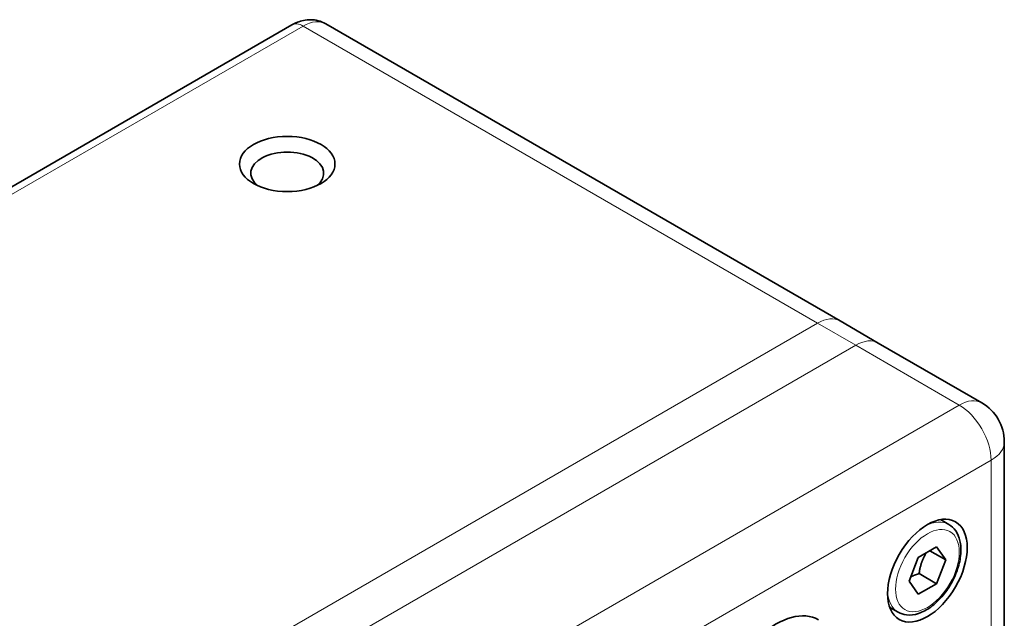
# Model space of a CAD drawing. Header units: millimetres. Extents: x 5 to 589, y 5 to 415.
# Tile 23 of 34: x 375 to 419, y 159 to 186. Entities that reach past the tile are written whole.
import ezdxf

# ---------------------------------------------------------------- set-up
doc = ezdxf.new("R2010")
doc.units = ezdxf.units.MM
doc.layers.add('Sichtbar (ISO)', color=7, linetype='Continuous', lineweight=35)
doc.layers.add('Sichtbar schmal (ISO)', color=7, linetype='Continuous', lineweight=18)

msp = doc.modelspace()

# ---------------------------------------------------------------- linework, layer by layer
at = {"layer": 'Sichtbar (ISO)'}
for p, q in [((344.15949078, 160.62294184), (387.29300443, 185.52608756)), ((411.63255346, 172.3891966), (388.79300443, 185.57561638)), ((411.63255346, 172.3891966), (413.32960974, 171.4094007)), ((413.32960974, 171.4094007), (417.92580382, 168.75578681)), ((418.92580382, 167.02373601), (418.92580382, 157.51538881)), ((416.45981356, 163.35887917), (416.09172789, 163.57139353)), ((415.10334196, 161.88905426), (415.91983854, 162.36045878)), ((415.91983854, 162.36045878), (416.32808684, 161.77966446)), ((414.69509367, 160.83685542), (415.10334196, 161.88905426)), ((416.32808684, 161.77966446), (415.62098005, 162.18791275)), ((416.32808684, 161.77966446), (415.91983854, 160.72746562)), ((415.14202109, 161.17653874), (415.91983854, 160.72746562)), ((415.10334196, 160.2560611), (414.69509367, 160.83685542)), ((415.91983854, 160.72746562), (415.10334196, 160.2560611)), ((414.20981356, 159.46176485), (413.84172789, 159.67427922))]:
    msp.add_line(p, q, dxfattribs=at)
msp.add_arc((416.92580382, 167.02373601), 2, 0, 60, dxfattribs=at)
for centre, major_axis in [((387.08589765, 179.35283438), (2.121, 0)), ((415.51159025, 161.30825994), (1.25, 2.16506351))]:
    msp.add_ellipse(centre, major_axis=major_axis, ratio=0.5773502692, dxfattribs=at)
for centre, major_axis, start_param, end_param in [((387.08589765, 178.94458609), (-1.621, 0), 2.5005234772, 6.9242544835), ((408.79407583, 155.87855768), (-1.875, -3.24759526), 3.1415926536, 6.2831853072)]:
    msp.add_ellipse(centre, major_axis=major_axis, ratio=0.5773502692, start_param=start_param, end_param=end_param, dxfattribs=at)
for points, knots in [([(388.79300443, 185.57561638), (388.68828468, 185.63607636), (388.57530166, 185.68181891), (388.34810769, 185.74125031), (388.23415377, 185.75514938), (388.01589137, 185.75755005), (387.91151275, 185.74626992), (387.71519921, 185.70658213), (387.62313211, 185.67822054), (387.45021516, 185.61001108), (387.36929836, 185.57013588), (387.29300443, 185.52608756)], [3.92699081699, 3.92699081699, 3.92699081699, 3.92699081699, 4.08407044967, 4.08407044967, 4.24115008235, 4.24115008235, 4.39822971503, 4.39822971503, 4.55530934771, 4.55530934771, 4.71238898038, 4.71238898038, 4.71238898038, 4.71238898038]), ([(416.45981356, 163.35887917), (416.58128601, 163.28874702), (416.68574427, 163.19034187), (416.85574161, 162.94594367), (416.91761045, 162.79712907), (416.99723606, 162.45288485), (417.00827627, 162.25335879), (416.97442502, 161.83062009), (416.92747534, 161.60670475), (416.78211415, 161.16223915), (416.6840571, 160.94176926), (416.44732762, 160.5244127), (416.30889959, 160.32750433), (416.00332156, 159.97459748), (415.83615363, 159.81878947), (415.48540525, 159.56434569), (415.30170494, 159.46599839), (414.93582889, 159.3454525), (414.75288755, 159.32127341), (414.44732157, 159.3569092), (414.32175932, 159.39713294), (414.20981356, 159.46176485)], [2.3561944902, 2.3561944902, 2.3561944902, 2.3561944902, 2.6212252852, 2.6212252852, 2.9101907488, 2.9101907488, 3.2382365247, 3.2382365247, 3.5772993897, 3.5772993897, 3.9137629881, 3.9137629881, 4.2486150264, 4.2486150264, 4.5848433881, 4.5848433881, 4.9238486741, 4.9238486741, 5.253541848, 5.253541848, 5.4977871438, 5.4977871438, 5.4977871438, 5.4977871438])]:
    msp.add_open_spline(points, degree=3, knots=knots, dxfattribs=at)
for points, weights in [([(415.14202109, 161.17653874), (415.21845365, 161.70291082), (415.46270344, 162.09653171)], [1, 1.13467866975, 1.03486114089]), ([(414.77022514, 161.03049552), (414.92720736, 161.10808047), (415.14202109, 161.17653874)], [2.88281501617, 2.84363738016, 2.68807991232])]:
    msp.add_rational_spline(points, weights, degree=2, dxfattribs=at)
at = {"layer": 'Sichtbar schmal (ISO)'}
for p, q in [((344.65949078, 160.57341302), (387.79300443, 185.47655873)), ((387.79300443, 185.47655873), (410.63255346, 172.29013895)), ((410.63255346, 172.29013895), (367.49903981, 147.38699323)), ((412.32960974, 171.31034306), (410.63255346, 172.29013895)), ((412.32960974, 171.31034306), (369.19609609, 146.40719734)), ((412.32960974, 171.31034306), (416.92580382, 168.65672917)), ((416.92580382, 168.65672917), (373.79229016, 143.75358345)), ((375.20650373, 141.30409371), (418.34001738, 166.20723942)), ((418.34001738, 166.20723942), (418.34001738, 156.69889223))]:
    msp.add_line(p, q, dxfattribs=at)
for centre, major_axis, start_param, end_param in [((387.79300443, 184.66006215), (-0.5, 0.8660254), 5.4977871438, 6.2831853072), ((387.79300443, 183.84356557), (1, 1.73205081), 0, 0.7853981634), ((410.63255346, 170.65714579), (1, 1.73205081), 0, 0.7853981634), ((412.32960974, 169.67734989), (1, 1.73205081), 0, 0.7853981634), ((416.92580382, 167.02373601), (1, 1.73205081), 0, 0.7853981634), ((416.92580382, 167.02373601), (1, -1.73205081), 0.7853981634, 2.3561944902), ((416.92580382, 167.02373601), (2, 0), 5.4977871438, 6.2831853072), ((415.33481356, 161.41032201), (1.125, 1.94855716), 0, 0.7312802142), ((415.33481356, 161.41032201), (-1.125, -1.94855716), 5.551905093, 6.2831853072)]:
    msp.add_ellipse(centre, major_axis=major_axis, ratio=0.5773502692, start_param=start_param, end_param=end_param, dxfattribs=at)
msp.add_ellipse((415.51159025, 161.30825994), major_axis=(-1, -1.73205081), ratio=0.5773502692, dxfattribs=at)

doc.saveas('drawing.dxf')
